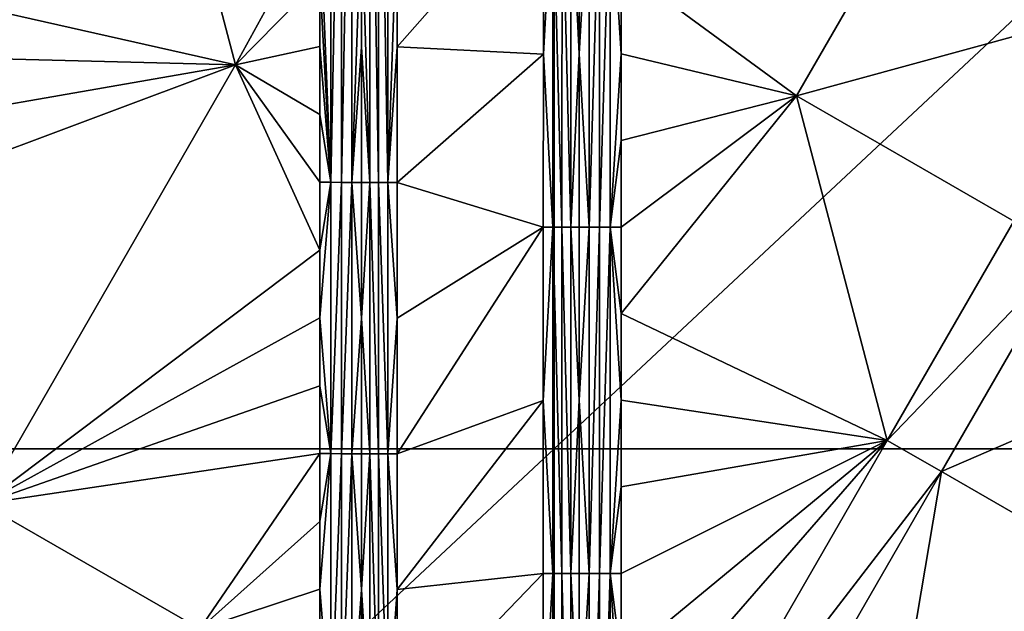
# Model space of a CAD drawing. Header units: inches. Extents: x -23.7 to 23.7, y -7.1 to 20.5.
# Tile 62 of 71: x 14.2 to 17.7, y 6.1 to 8.2. Entities that reach past the tile are written whole.
import ezdxf

# ---------------------------------------------------------------- set-up
doc = ezdxf.new("R2010")
doc.units = ezdxf.units.IN
doc.layers.get('0').update_dxf_attribs({"true_color": 0xc2ced6})

msp = doc.modelspace()

# ---------------------------------------------------------------- linework, layer by layer
for points in [[(16.1233, 10.0166), (16.1233, 6.6625), (12.5404, 6.6625), (16.1233, 10.0166)], [(16.1233, 6.6625), (16.1233, 10.0166), (19.7063, 10.0166), (16.1233, 6.6625)], [(19.7063, 10.0166), (19.7063, 6.6625), (16.1233, 6.6625), (19.7063, 10.0166)], [(15.3376, 7.6005), (15.3376, 9.5107), (15.299, 8.5556), (15.3376, 7.6005)], [(15.3753, 9.5106), (15.3376, 9.5107), (15.3376, 7.6005), (15.3753, 9.5106)], [(15.3376, 7.6005), (15.3753, 7.6004), (15.3753, 9.5106), (15.3376, 7.6005)], [(15.4115, 9.5104), (15.3753, 9.5106), (15.3753, 7.6004), (15.4115, 9.5104)], [(15.3753, 7.6004), (15.4114, 7.6002), (15.4115, 9.5104), (15.3753, 7.6004)], [(15.4115, 9.5104), (15.4114, 7.6002), (15.4453, 8.5552), (15.4115, 9.5104)], [(15.4453, 8.5552), (15.4743, 7.5997), (15.4745, 9.51), (15.4453, 8.5552)], [(15.4745, 9.51), (15.4743, 7.5997), (15.5053, 7.5996), (15.4745, 9.51)], [(15.5053, 7.5996), (15.5055, 9.5099), (15.4745, 9.51), (15.5053, 7.5996)], [(15.5055, 9.5099), (15.5053, 7.5996), (15.5376, 7.5996), (15.5055, 9.5099)], [(15.5376, 7.5996), (15.5378, 9.5099), (15.5055, 9.5099), (15.5376, 7.5996)], [(15.5708, 8.5547), (15.5378, 9.5099), (15.5376, 7.5996), (15.5708, 8.5547)], [(13.4805, 8.3581), (15.0024, 8.0136), (14.6836, 9.2258), (13.4805, 8.3581)], [(15.299, 8.5556), (14.6836, 9.2258), (15.0024, 8.0136), (15.299, 8.5556)], [(15.5708, 8.0771), (16.0849, 8.6617), (15.5708, 8.5547), (15.5708, 8.0771)], [(16.0848, 8.0519), (16.0849, 8.6617), (15.5708, 8.0771), (16.0848, 8.0519)], [(16.118, 8.6617), (16.0849, 8.6617), (16.0848, 8.0519), (16.118, 8.6617)], [(16.0848, 8.0519), (16.1178, 7.4423), (16.118, 8.6617), (16.0848, 8.0519)], [(16.118, 8.6617), (16.1178, 7.4423), (16.1504, 7.4424), (16.118, 8.6617)], [(16.1504, 7.4424), (16.1505, 8.6618), (16.118, 8.6617), (16.1504, 7.4424)], [(16.1505, 8.6618), (16.1504, 7.4424), (16.1817, 7.4425), (16.1505, 8.6618)], [(16.1817, 7.4425), (16.1818, 8.6619), (16.1505, 8.6618), (16.1817, 7.4425)], [(16.2111, 8.0526), (16.1818, 8.6619), (16.1817, 7.4425), (16.2111, 8.0526)], [(16.2111, 8.0526), (16.2112, 8.6623), (16.1818, 8.6619), (16.2111, 8.0526)], [(16.2455, 8.6624), (16.2112, 8.6623), (16.2111, 8.0526), (16.2455, 8.6624)], [(16.2454, 7.4429), (16.2455, 8.6624), (16.2111, 8.0526), (16.2454, 7.4429)], [(16.2819, 8.6625), (16.2455, 8.6624), (16.2454, 7.4429), (16.2819, 8.6625)], [(16.2454, 7.4429), (16.2819, 7.443), (16.2819, 8.6625), (16.2454, 7.4429)], [(16.3199, 8.6626), (16.2819, 8.6625), (16.2819, 7.443), (16.3199, 8.6626)], [(16.2819, 7.443), (16.3199, 7.4431), (16.3199, 8.6626), (16.2819, 7.443)], [(16.3199, 8.6626), (16.3199, 7.4431), (16.3585, 8.0529), (16.3199, 8.6626)], [(16.3585, 8.0529), (16.3585, 8.3577), (16.3199, 8.6626), (16.3585, 8.0529)], [(16.9752, 7.9048), (17.4203, 8.6768), (16.3585, 8.3577), (16.9752, 7.9048)], [(18.1845, 8.2362), (17.4203, 8.6768), (16.9752, 7.9048), (18.1845, 8.2362)], [(15.299, 8.5556), (15.0024, 8.0136), (15.299, 8.3169), (15.299, 8.5556)], [(15.299, 8.5556), (15.299, 8.3169), (15.3376, 7.6005), (15.299, 8.5556)], [(15.4453, 8.0776), (15.4453, 8.5552), (15.4114, 7.6002), (15.4453, 8.0776)], [(15.4453, 8.5552), (15.4453, 8.0776), (15.4743, 7.5997), (15.4453, 8.5552)], [(15.5376, 7.5996), (15.5708, 8.0771), (15.5708, 8.5547), (15.5376, 7.5996)], [(13.4805, 8.0532), (15.0024, 8.0136), (13.4805, 8.3581), (13.4805, 8.0532)], [(16.3585, 8.3577), (16.3585, 8.0529), (16.9752, 7.9048), (16.3585, 8.3577)], [(15.299, 8.0781), (15.299, 8.3169), (15.0024, 8.0136), (15.299, 8.0781)], [(15.3376, 7.6005), (15.299, 8.3169), (15.299, 8.0781), (15.3376, 7.6005)], [(16.9752, 7.9048), (17.7395, 7.4642), (18.1845, 8.2362), (16.9752, 7.9048)], [(15.0024, 8.0136), (15.299, 7.8393), (15.299, 8.0781), (15.0024, 8.0136)], [(15.3376, 7.6005), (15.299, 8.0781), (15.299, 7.8393), (15.3376, 7.6005)], [(15.4114, 7.6002), (15.4453, 7.6001), (15.4453, 8.0776), (15.4114, 7.6002)], [(15.4453, 8.0776), (15.4453, 7.6001), (15.4743, 7.5997), (15.4453, 8.0776)], [(15.5376, 7.5996), (15.5707, 7.5995), (15.5708, 8.0771), (15.5376, 7.5996)], [(15.5708, 8.0771), (15.5707, 7.5995), (16.0848, 8.0519), (15.5708, 8.0771)], [(13.4805, 7.7484), (15.0024, 8.0136), (13.4805, 8.0532), (13.4805, 7.7484)], [(16.0847, 7.4422), (16.0848, 8.0519), (15.5707, 7.5995), (16.0847, 7.4422)], [(16.0848, 8.0519), (16.0847, 7.4422), (16.1178, 7.4423), (16.0848, 8.0519)], [(16.2111, 7.4428), (16.2111, 8.0526), (16.1817, 7.4425), (16.2111, 7.4428)], [(16.2454, 7.4429), (16.2111, 8.0526), (16.2111, 7.4428), (16.2454, 7.4429)], [(16.3199, 7.4431), (16.3585, 7.748), (16.3585, 8.0529), (16.3199, 7.4431)], [(16.3585, 7.748), (16.9752, 7.9048), (16.3585, 8.0529), (16.3585, 7.748)], [(13.4805, 7.4435), (14.1126, 6.4692), (15.0024, 8.0136), (13.4805, 7.4435)], [(13.4805, 7.7484), (13.4805, 7.4435), (15.0024, 8.0136), (13.4805, 7.7484)], [(15.0024, 8.0136), (14.1126, 6.4692), (15.299, 7.3618), (15.0024, 8.0136)], [(15.0024, 8.0136), (15.299, 7.6005), (15.299, 7.8393), (15.0024, 8.0136)], [(15.299, 7.3618), (15.299, 7.6005), (15.0024, 8.0136), (15.299, 7.3618)], [(16.9752, 7.9048), (16.3585, 7.748), (16.3585, 7.4431), (16.9752, 7.9048)], [(16.9752, 7.9048), (16.3585, 7.4431), (16.3585, 7.1383), (16.9752, 7.9048)], [(16.3585, 7.1383), (17.2944, 6.6921), (16.9752, 7.9048), (16.3585, 7.1383)], [(16.9752, 7.9048), (17.2944, 6.6921), (17.7395, 7.4642), (16.9752, 7.9048)], [(15.3376, 7.6005), (15.299, 7.8393), (15.299, 7.6005), (15.3376, 7.6005)], [(16.3199, 7.4431), (16.3585, 7.4431), (16.3585, 7.748), (16.3199, 7.4431)], [(15.3376, 7.6005), (15.299, 7.6005), (15.299, 7.3618), (15.3376, 7.6005)], [(15.3376, 7.6005), (15.299, 7.3618), (15.299, 7.123), (15.3376, 7.6005)], [(15.3376, 6.6453), (15.3376, 7.6005), (15.299, 7.123), (15.3376, 6.6453)], [(15.3753, 7.6004), (15.3376, 7.6005), (15.3376, 6.6453), (15.3753, 7.6004)], [(15.3376, 6.6453), (15.3753, 6.6452), (15.3753, 7.6004), (15.3376, 6.6453)], [(15.4114, 7.6002), (15.3753, 7.6004), (15.3753, 6.6452), (15.4114, 7.6002)], [(15.3753, 6.6452), (15.4114, 6.6451), (15.4114, 7.6002), (15.3753, 6.6452)], [(15.4114, 7.6002), (15.4452, 7.1225), (15.4453, 7.6001), (15.4114, 7.6002)], [(15.4114, 7.6002), (15.4114, 6.6451), (15.4452, 7.1225), (15.4114, 7.6002)], [(15.4453, 7.6001), (15.4452, 7.1225), (15.4743, 7.5997), (15.4453, 7.6001)], [(15.4743, 7.5997), (15.4452, 7.1225), (15.4742, 6.6446), (15.4743, 7.5997)], [(15.4743, 7.5997), (15.4742, 6.6446), (15.5052, 6.6445), (15.4743, 7.5997)], [(15.5052, 6.6445), (15.5053, 7.5996), (15.4743, 7.5997), (15.5052, 6.6445)], [(15.5053, 7.5996), (15.5052, 6.6445), (15.5375, 6.6444), (15.5053, 7.5996)], [(15.5375, 6.6444), (15.5376, 7.5996), (15.5053, 7.5996), (15.5375, 6.6444)], [(15.5707, 7.122), (15.5376, 7.5996), (15.5375, 6.6444), (15.5707, 7.122)], [(15.5376, 7.5996), (15.5707, 7.122), (15.5707, 7.5995), (15.5376, 7.5996)], [(15.5707, 7.122), (16.0847, 7.4422), (15.5707, 7.5995), (15.5707, 7.122)], [(17.9306, 7.3541), (17.7395, 7.4642), (17.2944, 6.6921), (17.9306, 7.3541)], [(16.0847, 7.4422), (15.5707, 7.122), (15.5706, 6.6444), (16.0847, 7.4422)], [(16.0847, 6.8325), (16.0847, 7.4422), (15.5706, 6.6444), (16.0847, 6.8325)], [(16.1178, 7.4423), (16.0847, 7.4422), (16.0847, 6.8325), (16.1178, 7.4423)], [(16.0847, 6.8325), (16.1177, 6.2229), (16.1178, 7.4423), (16.0847, 6.8325)], [(16.1178, 7.4423), (16.1177, 6.2229), (16.1503, 6.2229), (16.1178, 7.4423)], [(16.1503, 6.2229), (16.1504, 7.4424), (16.1178, 7.4423), (16.1503, 6.2229)], [(16.1504, 7.4424), (16.1503, 6.2229), (16.1816, 6.223), (16.1504, 7.4424)], [(16.1816, 6.223), (16.1817, 7.4425), (16.1504, 7.4424), (16.1816, 6.223)], [(16.1816, 6.223), (16.2111, 6.8331), (16.1817, 7.4425), (16.1816, 6.223)], [(16.2111, 7.4428), (16.1817, 7.4425), (16.2111, 6.8331), (16.2111, 7.4428)], [(16.2111, 6.8331), (16.2454, 7.4429), (16.2111, 7.4428), (16.2111, 6.8331)], [(16.2454, 6.2235), (16.2454, 7.4429), (16.2111, 6.8331), (16.2454, 6.2235)], [(16.2819, 7.443), (16.2454, 7.4429), (16.2454, 6.2235), (16.2819, 7.443)], [(16.2454, 6.2235), (16.2819, 6.2235), (16.2819, 7.443), (16.2454, 6.2235)], [(16.3199, 7.4431), (16.2819, 7.443), (16.2819, 6.2235), (16.3199, 7.4431)], [(16.2819, 6.2235), (16.3199, 6.2236), (16.3199, 7.4431), (16.2819, 6.2235)], [(16.3199, 7.4431), (16.3199, 6.2236), (16.3585, 6.8334), (16.3199, 7.4431)], [(16.3585, 6.8334), (16.3585, 7.1383), (16.3199, 7.4431), (16.3585, 6.8334)], [(16.3199, 7.4431), (16.3585, 7.1383), (16.3585, 7.4431), (16.3199, 7.4431)], [(14.1126, 6.4692), (15.299, 7.123), (15.299, 7.3618), (14.1126, 6.4692)], [(17.2944, 6.6921), (17.4855, 6.5819), (17.9306, 7.3541), (17.2944, 6.6921)], [(18.5039, 7.0236), (17.9306, 7.3541), (17.4855, 6.5819), (18.5039, 7.0236)], [(16.3585, 6.8334), (17.2944, 6.6921), (16.3585, 7.1383), (16.3585, 6.8334)], [(15.299, 7.123), (14.1126, 6.4692), (15.299, 6.8842), (15.299, 7.123)], [(15.299, 7.123), (15.299, 6.8842), (15.3376, 6.6453), (15.299, 7.123)], [(15.4452, 6.6449), (15.4452, 7.1225), (15.4114, 6.6451), (15.4452, 6.6449)], [(15.4452, 7.1225), (15.4452, 6.6449), (15.4742, 6.6446), (15.4452, 7.1225)], [(15.5375, 6.6444), (15.5706, 6.6444), (15.5707, 7.122), (15.5375, 6.6444)], [(17.4855, 6.5819), (18.0588, 6.2514), (18.5039, 7.0236), (17.4855, 6.5819)], [(15.299, 6.6454), (15.299, 6.8842), (14.1126, 6.4692), (15.299, 6.6454)], [(15.3376, 6.6453), (15.299, 6.8842), (15.299, 6.6454), (15.3376, 6.6453)], [(16.0847, 6.8325), (15.5706, 6.1669), (16.0846, 6.2228), (16.0847, 6.8325)], [(15.5706, 6.6444), (15.5706, 6.1669), (16.0847, 6.8325), (15.5706, 6.6444)], [(16.0846, 6.2228), (16.1177, 6.2229), (16.0847, 6.8325), (16.0846, 6.2228)], [(16.211, 6.2234), (16.2111, 6.8331), (16.1816, 6.223), (16.211, 6.2234)], [(16.2111, 6.8331), (16.211, 6.2234), (16.2454, 6.2235), (16.2111, 6.8331)], [(16.3199, 6.2236), (16.3585, 6.5285), (16.3585, 6.8334), (16.3199, 6.2236)], [(17.2944, 6.6921), (16.3585, 6.8334), (16.3585, 6.5285), (17.2944, 6.6921)], [(16.3585, 5.6138), (16.4687, 5.2591), (17.2944, 6.6921), (16.3585, 5.6138)], [(16.3585, 5.9187), (16.3585, 5.6138), (17.2944, 6.6921), (16.3585, 5.9187)], [(17.2944, 6.6921), (16.3585, 6.2236), (16.3585, 5.9187), (17.2944, 6.6921)], [(16.3585, 6.2236), (17.2944, 6.6921), (16.3585, 6.5285), (16.3585, 6.2236)], [(17.4855, 6.5819), (17.2944, 6.6921), (16.4687, 5.2591), (17.4855, 6.5819)], [(12.5404, 3.3084), (12.5404, 6.6625), (16.1233, 6.6625), (12.5404, 3.3084)], [(16.1233, 6.6625), (16.1233, 3.3084), (12.5404, 3.3084), (16.1233, 6.6625)], [(16.1233, 3.3084), (16.1233, 6.6625), (19.7063, 6.6625), (16.1233, 3.3084)], [(14.8763, 6.0287), (15.299, 6.6454), (14.1126, 6.4692), (14.8763, 6.0287)], [(14.8763, 6.0287), (15.299, 6.4066), (15.299, 6.6454), (14.8763, 6.0287)], [(15.3376, 6.6453), (15.299, 6.6454), (15.299, 6.4066), (15.3376, 6.6453)], [(15.3376, 5.6901), (15.3376, 6.6453), (15.299, 6.1678), (15.3376, 5.6901)], [(15.3376, 6.6453), (15.299, 6.4066), (15.299, 6.1678), (15.3376, 6.6453)], [(15.3753, 6.6452), (15.3376, 6.6453), (15.3376, 5.6901), (15.3753, 6.6452)], [(15.3376, 5.6901), (15.3753, 5.69), (15.3753, 6.6452), (15.3376, 5.6901)], [(15.4114, 6.6451), (15.3753, 6.6452), (15.3753, 5.69), (15.4114, 6.6451)], [(15.3753, 5.69), (15.4114, 5.6899), (15.4114, 6.6451), (15.3753, 5.69)], [(15.4452, 6.1673), (15.4452, 6.6449), (15.4114, 6.6451), (15.4452, 6.1673)], [(15.4452, 6.1673), (15.4114, 6.6451), (15.4114, 5.6899), (15.4452, 6.1673)], [(15.4742, 6.6446), (15.4452, 6.6449), (15.4452, 6.1673), (15.4742, 6.6446)], [(15.4742, 6.6446), (15.4452, 6.1673), (15.4742, 5.6895), (15.4742, 6.6446)], [(15.5051, 5.6894), (15.5052, 6.6445), (15.4742, 6.6446), (15.5051, 5.6894)], [(15.4742, 6.6446), (15.4742, 5.6895), (15.5051, 5.6894), (15.4742, 6.6446)], [(15.5052, 6.6445), (15.5051, 5.6894), (15.5374, 5.6893), (15.5052, 6.6445)], [(15.5374, 5.6893), (15.5375, 6.6444), (15.5052, 6.6445), (15.5374, 5.6893)], [(15.5706, 6.1669), (15.5375, 6.6444), (15.5374, 5.6893), (15.5706, 6.1669)], [(15.5706, 6.1669), (15.5706, 6.6444), (15.5375, 6.6444), (15.5706, 6.1669)], [(16.4687, 5.2591), (16.4687, 4.8172), (17.4855, 6.5819), (16.4687, 5.2591)], [(17.4855, 6.5819), (16.4687, 4.8172), (17.1688, 4.7067), (17.4855, 6.5819)], [(17.4855, 6.5819), (17.1688, 4.7067), (18.0588, 6.2514), (17.4855, 6.5819)], [(16.3199, 6.2236), (16.3585, 6.2236), (16.3585, 6.5285), (16.3199, 6.2236)], [(14.8763, 6.0287), (14.1126, 6.4692), (13.4805, 5.6143), (14.8763, 6.0287)], [(15.299, 6.1678), (15.299, 6.4066), (14.8763, 6.0287), (15.299, 6.1678)], [(16.0846, 5.6131), (16.0846, 6.2228), (15.5705, 5.6893), (16.0846, 5.6131)], [(15.5705, 5.6893), (16.0846, 6.2228), (15.5706, 6.1669), (15.5705, 5.6893)], [(16.1177, 6.2229), (16.0846, 6.2228), (16.0846, 5.6131), (16.1177, 6.2229)], [(16.0846, 5.6131), (16.1176, 5.0035), (16.1177, 6.2229), (16.0846, 5.6131)], [(16.1177, 6.2229), (16.1176, 5.0035), (16.1502, 5.0035), (16.1177, 6.2229)], [(16.1502, 5.0035), (16.1503, 6.2229), (16.1177, 6.2229), (16.1502, 5.0035)], [(16.1503, 6.2229), (16.1502, 5.0035), (16.1815, 5.0036), (16.1503, 6.2229)], [(16.1815, 5.0036), (16.1816, 6.223), (16.1503, 6.2229), (16.1815, 5.0036)], [(16.1815, 5.0036), (16.211, 5.6136), (16.1816, 6.223), (16.1815, 5.0036)], [(16.211, 6.2234), (16.1816, 6.223), (16.211, 5.6136), (16.211, 6.2234)], [(16.211, 5.6136), (16.2454, 6.2235), (16.211, 6.2234), (16.211, 5.6136)], [(16.211, 5.6136), (16.2454, 5.0039), (16.2454, 6.2235), (16.211, 5.6136)], [(16.2819, 6.2235), (16.2454, 6.2235), (16.2454, 5.0039), (16.2819, 6.2235)], [(16.2454, 5.0039), (16.2819, 5.004), (16.2819, 6.2235), (16.2454, 5.0039)], [(16.3199, 6.2236), (16.2819, 6.2235), (16.2819, 5.004), (16.3199, 6.2236)], [(16.2819, 5.004), (16.3198, 5.004), (16.3199, 6.2236), (16.2819, 5.004)], [(16.3199, 6.2236), (16.3198, 5.004), (16.3585, 5.6138), (16.3199, 6.2236)], [(16.3585, 5.6138), (16.3585, 5.9187), (16.3199, 6.2236), (16.3585, 5.6138)], [(16.3199, 6.2236), (16.3585, 5.9187), (16.3585, 6.2236), (16.3199, 6.2236)], [(14.8763, 6.0287), (15.299, 5.929), (15.299, 6.1678), (14.8763, 6.0287)], [(15.299, 6.1678), (15.299, 5.929), (15.3376, 5.6901), (15.299, 6.1678)], [(15.4452, 6.1673), (15.4114, 5.6899), (15.4452, 5.6898), (15.4452, 6.1673)], [(15.4742, 5.6895), (15.4452, 6.1673), (15.4452, 5.6898), (15.4742, 5.6895)], [(15.5374, 5.6893), (15.5705, 5.6893), (15.5706, 6.1669), (15.5374, 5.6893)]]:
    msp.add_lwpolyline(points)

doc.saveas('drawing.dxf')
